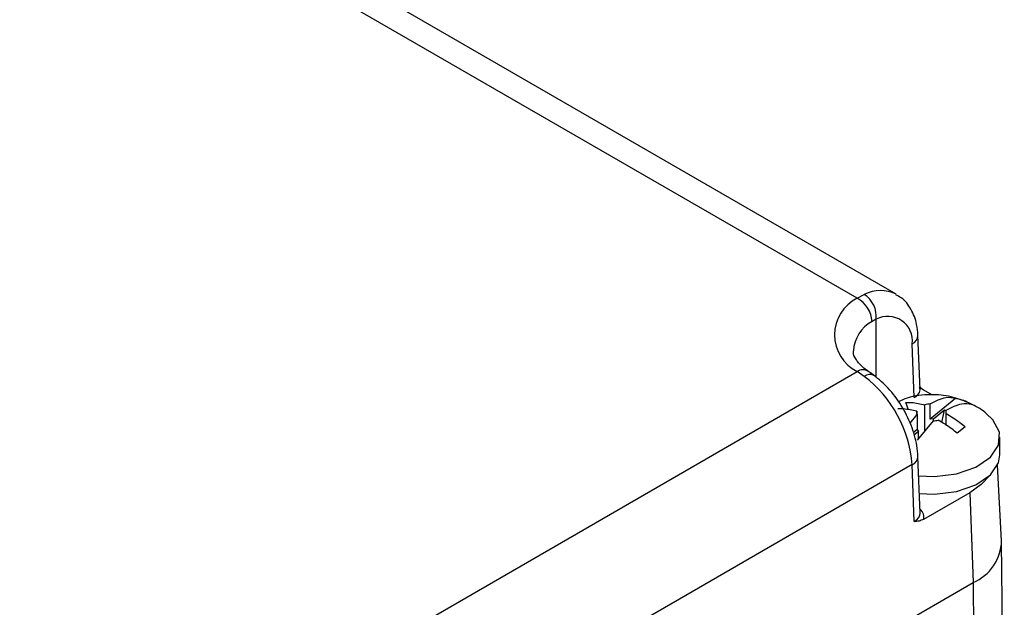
# Model space of a CAD drawing. Extents: x 5 to 297, y -3 to 205.
# Tile 34 of 37: x 231.53 to 236.57, y 102.59 to 105.6. Entities that reach past the tile are written whole.
import ezdxf

# ---------------------------------------------------------------- set-up
doc = ezdxf.new("R2010")
doc.units = 0
doc.layers.get('0').update_dxf_attribs({"linetype": 'CONTINUOUS'})

msp = doc.modelspace()

# ---------------------------------------------------------------- linework, layer by layer
at = {"color": 7, "linetype": 'CONTINUOUS'}
for p, q in [((235.8172, 104.1725), (228.2489, 108.5416)), ((236.016, 104.193), (228.45, 108.5607)), ((235.8172, 104.1725), (235.8535, 104.1919)), ((235.9148, 104.0647), (235.8933, 104.0534)), ((236.1386, 103.7064), (236.1279, 103.9834)), ((236.1093, 103.6647), (236.0987, 103.9388)), ((231.0773, 101.0617), (235.8172, 103.798)), ((235.8535, 103.7729), (235.8172, 103.798)), ((236.1352, 103.7197), (236.1559, 103.7039)), ((236.1559, 103.7039), (236.1999, 103.6785)), ((236.3218, 103.662), (236.1897, 103.555)), ((236.0789, 103.602), (236.0669, 103.6402)), ((236.1639, 103.4948), (236.1639, 103.6278)), ((236.1897, 103.555), (236.1897, 103.6321)), ((236.2638, 103.6004), (236.2075, 103.5549)), ((236.2503, 103.5376), (236.2638, 103.6004)), ((236.2712, 103.5974), (236.2638, 103.6004)), ((236.2712, 103.5986), (236.2712, 103.5215)), ((236.0874, 103.5346), (236.1241, 103.579)), ((236.1228, 103.5831), (236.1228, 103.5945)), ((236.1241, 103.579), (236.1241, 103.5018)), ((236.2075, 103.5456), (236.2075, 103.5549)), ((236.2725, 103.5231), (236.2725, 103.5831)), ((236.1241, 103.5018), (236.1036, 103.4852)), ((236.2056, 103.5455), (236.124, 103.4464)), ((236.3695, 103.5158), (236.3284, 103.4825)), ((236.1302, 103.4922), (236.1069, 103.4733)), ((236.1302, 103.4539), (236.1302, 103.4922)), ((236.5477, 103.3729), (236.5477, 103.4627)), ((236.1386, 103.0735), (236.1279, 103.3628)), ((236.1094, 103.0312), (236.0986, 103.3219)), ((236.556, 102.9327), (236.5353, 103.3196)), ((236.3928, 103.1786), (236.1559, 103.0418)), ((236.3928, 103.1786), (236.4098, 102.7197)), ((236.5698, 101.6599), (236.5562, 102.9255)), ((235.9163, 102.4348), (236.4098, 102.7197)), ((236.4098, 102.7197), (236.4194, 101.4485))]:
    msp.add_line(p, q, dxfattribs=at)
at = {"color": 1, "linetype": 'CONTINUOUS'}
for p, q in [((235.9148, 103.7675), (235.9148, 104.0647)), ((236.0986, 103.3219), (233.3856, 101.7557))]:
    msp.add_line(p, q, dxfattribs=at)
at = {"color": 7, "linetype": 'CONTINUOUS', "flags": 128}
for points in [[(236.1316, 103.2643), (236.2125, 103.2608), (236.3253, 103.2745), (236.4242, 103.3086), (236.4985, 103.3595), (236.5403, 103.4214), (236.5449, 103.4879), (236.5119, 103.5516), (236.4773, 103.5842)], [(236.1349, 103.1741), (236.2125, 103.171), (236.3253, 103.1847), (236.4242, 103.2188), (236.4985, 103.2696), (236.5403, 103.3316), (236.5477, 103.3729)], [(236.4949, 103.2661), (236.452, 103.2202), (236.3928, 103.1786)]]:
    msp.add_lwpolyline(points, dxfattribs=at)
at = {"color": 1, "linetype": 'CONTINUOUS'}
for centre, radius, start, end in [((235.9358, 104.0322), 0.1797, 63.4651, 117.2734), ((235.9785, 103.8936), 0.1811, 118.0794, 177.0058), ((236.0754, 103.9859), 0.0525, 296.2771, 357.3425), ((235.8461, 103.753), 0.0535, 58.1191, 122.6877), ((236.0813, 103.3652), 0.0467, 291.8105, 356.9957)]:
    msp.add_arc(centre, radius, start, end, dxfattribs=at)
at = {"color": 7, "linetype": 'CONTINUOUS'}
for centre, radius, start, end in [((235.911, 103.9853), 0.2094, 116.61, 243.39), ((235.7494, 104.0454), 0.144, 3.1934, 61.9566), ((235.7768, 104.0765), 0.1385, 355.1114, 56.4078), ((235.9741, 103.954), 0.1256, 353.0121, 118.1562), ((235.8821, 103.739), 0.0444, 61.7513, 130.1719), ((235.4713, 103.273), 0.6292, 4.4516, 52.6026), ((236.2344, 103.3337), 0.3397, 60.2028, 75.0982), ((236.1966, 103.5125), 0.1198, 93.3094, 105.8716), ((236.2473, 103.5888), 0.0258, 347.203, 22.3766), ((236.148, 103.5888), 0.0258, 167.203, 202.3766), ((236.1977, 103.4249), 0.1304, 85.6596, 93.4888), ((236.1987, 103.6651), 0.1198, 273.3094, 285.8716), ((236.156, 103.515), 0.0344, 202.4508, 221.508), ((236.3192, 102.9385), 0.2368, 292.4793, 358.5904)]:
    msp.add_arc(centre, radius, start, end, dxfattribs=at)
for centre, major_axis, ratio, start_param, end_param in [((236.0386, 103.7055), (0.1001, -0.0006), 0.572241, 5.500752, 6.544646), ((236.0386, 103.0728), (0.1001, -0.0009), 0.582288, 5.503569, 6.309849)]:
    msp.add_ellipse(centre, major_axis=major_axis, ratio=ratio, start_param=start_param, end_param=end_param, dxfattribs=at)
at = {"color": 1, "linetype": 'CONTINUOUS'}
msp.add_ellipse((236.0386, 103.0565), major_axis=(0.1201, -0.0001), ratio=0.577287, start_param=6.07114, end_param=6.881538, dxfattribs=at)
at = {"color": 7, "linetype": 'CONTINUOUS'}
for points, knots in [([(236.1279, 103.9834), (236.1264, 104.002), (236.1224, 104.0494), (236.0962, 104.1156), (236.0573, 104.1696), (236.0241, 104.1848), (236.0142, 104.1893)], [0, 0, 0, 0, 0.215444, 0.5513, 0.866304, 1, 1, 1, 1]), ([(235.8732, 103.7991), (235.8632, 103.8065), (235.8338, 103.828), (235.8067, 103.8647), (235.7961, 103.8884), (235.7987, 103.9013), (235.7992, 103.9037)], [0, 0, 0, 0, 0.188078, 0.548054, 0.916801, 1, 1, 1, 1]), ([(235.9134, 103.7705), (235.9038, 103.7777), (235.8898, 103.7882), (235.8777, 103.7957), (235.874, 103.798)], [0, 0, 0, 0, 0.688511, 1, 1, 1, 1]), ([(236.1279, 103.3628), (236.1265, 103.3815), (236.1223, 103.4341), (236.0964, 103.524), (236.0457, 103.6253), (235.98, 103.7142), (235.928, 103.7574), (235.9031, 103.7781)], [0, 0, 0, 0, 0.123239, 0.346973, 0.569992, 0.793913, 1, 1, 1, 1]), ([(236.3181, 103.6613), (236.3111, 103.6637), (236.2717, 103.6777), (236.1879, 103.6815), (236.0951, 103.6736), (236.0429, 103.65), (236.0281, 103.6433)], [0, 0, 0, 0, 0.074205, 0.422587, 0.836012, 1, 1, 1, 1]), ([(236.1897, 103.6321), (236.2179, 103.6469), (236.2657, 103.672), (236.3054, 103.6649), (236.3218, 103.662)], [0, 0, 0, 0, 0.588237, 1, 1, 1, 1]), ([(236.3952, 103.6337), (236.3928, 103.6351), (236.3694, 103.6492), (236.3424, 103.6555), (236.3181, 103.6613)], [0, 0, 0, 0, 0.09844, 1, 1, 1, 1]), ([(236.1228, 103.5945), (236.0993, 103.5997), (236.0661, 103.6071), (236.035, 103.6069), (236.0259, 103.6069)], [0, 0, 0, 0, 0.707746, 1, 1, 1, 1]), ([(236.0669, 103.6402), (236.076, 103.6402), (236.1071, 103.6403), (236.1404, 103.633), (236.1639, 103.6278)], [0, 0, 0, 0, 0.292254, 1, 1, 1, 1]), ([(236.4032, 103.6285), (236.3861, 103.6315), (236.3463, 103.6384), (236.2984, 103.6131), (236.2712, 103.5986)], [0, 0, 0, 0, 0.4299302, 1, 1, 1, 1]), ([(236.4763, 103.5839), (236.4743, 103.5858), (236.4511, 103.6076), (236.4218, 103.6212), (236.3952, 103.6337)], [0, 0, 0, 0, 0.0877427, 1, 1, 1, 1]), ([(236.3284, 103.4825), (236.3193, 103.49), (236.2882, 103.5158), (236.255, 103.5357), (236.2314, 103.5498)], [0, 0, 0, 0, 0.292254, 1, 1, 1, 1]), ([(236.2725, 103.5831), (236.296, 103.569), (236.3292, 103.549), (236.3604, 103.5233), (236.3695, 103.5158)], [0, 0, 0, 0, 0.707746, 1, 1, 1, 1]), ([(236.1559, 103.0418), (236.1488, 103.0388), (236.1329, 103.0319), (236.1179, 103.0317), (236.1095, 103.0312), (236.1094, 103.0312)], [0, 0, 0, 0, 0.439536, 0.990716, 1, 1, 1, 1])]:
    msp.add_open_spline(points, degree=3, knots=knots, dxfattribs=at)

doc.saveas('drawing.dxf')
